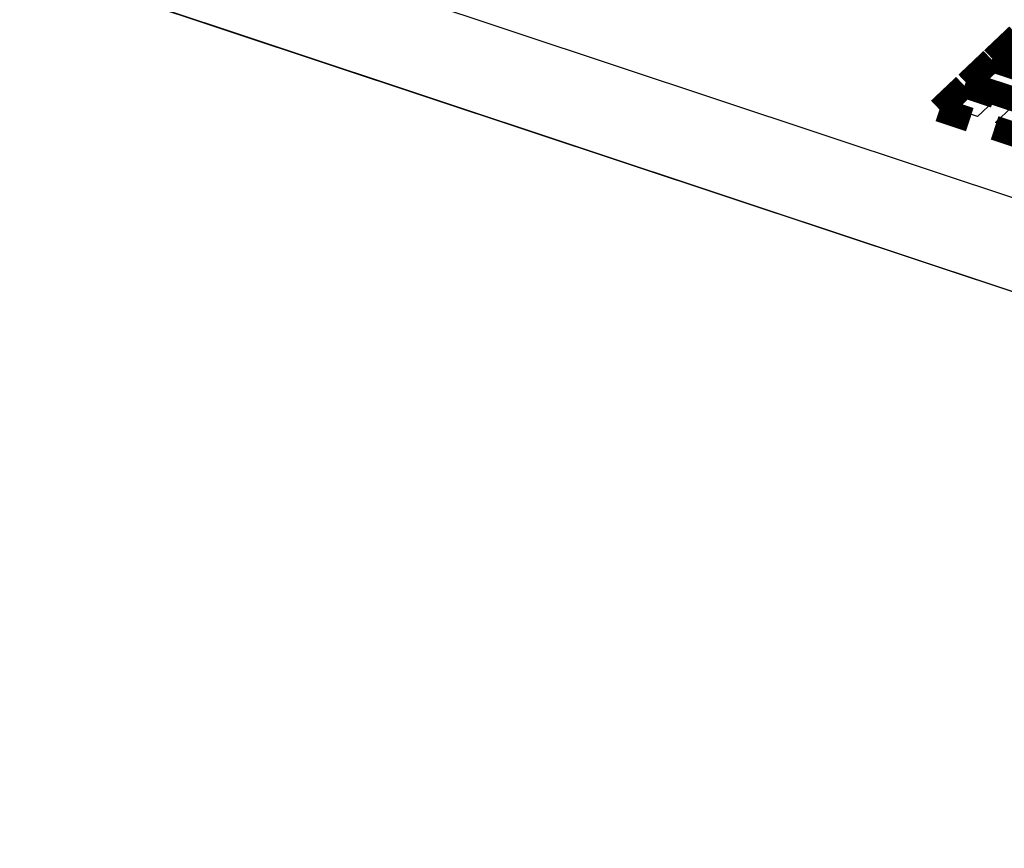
# Model space of a CAD drawing. Extents: x 0 to 1189, y 0 to 841.
# Tile 241 of 256: x 586.9 to 592.97, y 545.47 to 550.58. Entities that reach past the tile are written whole.
import ezdxf

# ---------------------------------------------------------------- set-up
doc = ezdxf.new("R2010")
doc.units = 0
doc.header["$LTSCALE"] = 65.395
doc.layers.get('0').update_dxf_attribs({"linetype": 'CONTINUOUS'})

msp = doc.modelspace()

# ---------------------------------------------------------------- linework, layer by layer
at = {"color": 7, "linetype": 'Continuous'}
for p, q in [((634.6239, 535.6352), (571.4392, 556.657)), ((634.6252, 535.0563), (571.4405, 556.0782)), ((592.8104, 550.1922), (592.9104, 550.2869)), ((592.9104, 550.2869), (593.0725, 550.233)), ((592.9726, 550.1383), (592.8104, 550.1922)), ((592.6415, 550.0321), (592.7414, 550.1268)), ((592.7414, 550.1268), (592.9036, 550.0728)), ((592.9036, 550.0728), (592.8037, 549.9781)), ((592.8037, 549.9781), (592.6415, 550.0321)), ((592.9149, 549.9411), (593.0149, 550.0358)), ((593.0771, 549.8872), (592.9149, 549.9411))]:
    msp.add_line(p, q, dxfattribs=at)
at = {"color": 6, "linetype": 'Continuous'}
msp.add_line((575.382, 554.7683), (597.6772, 547.3506), dxfattribs=at)
at = {"color": 7, "linetype": 'Continuous', "const_width": 0.151}
for points in [[(593.0507, 550.4786), (592.8963, 550.3323)], [(592.8963, 550.3323), (593.4236, 550.1569)], [(592.8918, 550.328), (592.7373, 550.1816)], [(593.4191, 550.1526), (592.8918, 550.328)], [(592.7228, 550.1679), (592.5684, 550.0215)], [(592.91, 550.1056), (592.7228, 550.1679)], [(592.7373, 550.1816), (593.2647, 550.0062)], [(592.5684, 550.0215), (592.7556, 549.9592)], [(592.9085, 549.9084), (593.0957, 549.8461)]]:
    msp.add_lwpolyline(points, dxfattribs=at)

doc.saveas('drawing.dxf')
